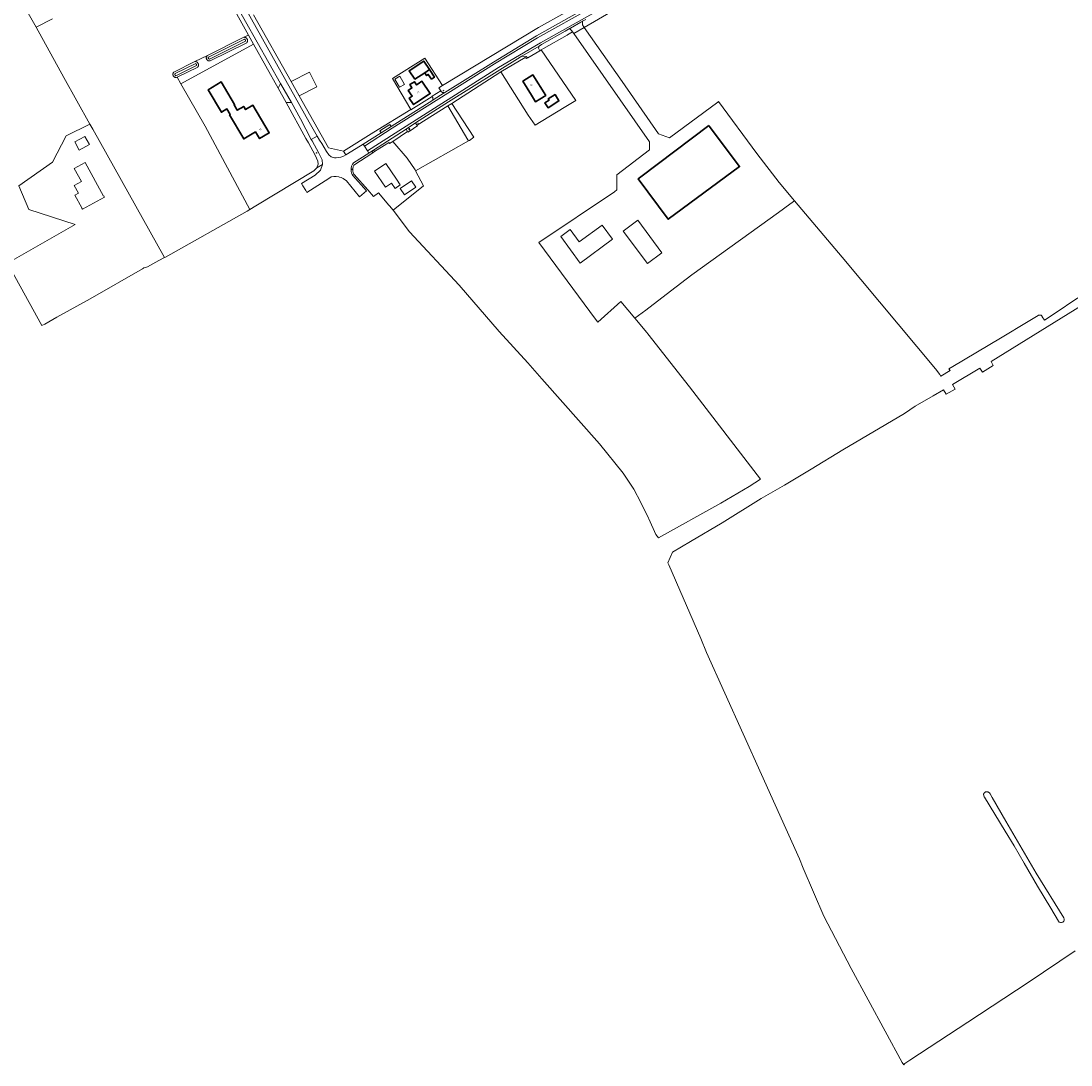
# Model space of a CAD drawing. Extents: x 115983 to 133009, y 544712 to 562000.
# Tile 4 of 46: x 128208 to 128750, y 548280 to 548819. Entities that reach past the tile are written whole.
import ezdxf
from ezdxf.enums import TextEntityAlignment as Align

# ---------------------------------------------------------------- set-up
doc = ezdxf.new("R2010")
doc.units = 0
for name, color, linetype, lineweight in [('BGT ondergrond$0$B-WE-GR-GRAS-GV', 60, 'Continuous', 13), ('BGT ondergrond$0$B-WE-IE-MEUBILAIR-S', 7, 'Continuous', 25), ('BGT ondergrond$0$B-WE-IE-MEUBILAIR_WEGMEUBILAIR_AFVALBAK-S', 7, 'Continuous', 25), ('BGT ondergrond$0$B-WE-OG-BEBOUWING-GV', 7, 'Continuous', 35), ('BGT ondergrond$0$B-WE-OG-BEBOUWING-T18', 10, 'Continuous', 18), ('BGT ondergrond$0$B-WE-OG-BEBOUWING_OVERBOUWING-GV', 7, 'Continuous', 18), ('BGT ondergrond$0$B-WE-OG-TERREIN_ERF-GV', 7, 'Continuous', 18), ('BGT ondergrond$0$B-WE-OG-TERREIN_OEVER-GV', 7, 'Continuous', 18), ('BGT ondergrond$0$B-WE-OG-WATER_SLOOT-GV', 120, 'Continuous', 18), ('BGT ondergrond$0$B-WE-OG-WEG-GV', 7, 'Continuous', 18), ('BGT ondergrond$0$B-WE-VH-GESLOTENVERHARDING_ASFALT-GV', 10, 'Continuous', 18), ('BGT ondergrond$0$B-WE-VH-ONVERHARD_ZAND-GV', 210, 'Continuous', 18), ('BGT ondergrond$0$B-WE-VH-OPENVERHARDING_BETONELEMENT-GV', 90, 'Continuous', 18), ('BGT ondergrond$0$B-WE-VH-OPENVERHARDING_BETONSTRAATSTEEN-GV', 90, 'Continuous', 18), ('BGT ondergrond$0$B-WE-VH-OPENVERHARDING_TEGEL-GV', 90, 'Continuous', 18)]:
    doc.layers.add(name, color=color, linetype=linetype, lineweight=lineweight)
doc.styles.add('BGT ondergrond$0$NLCS-ISO-M100-T18', font='NLCS-ISO.ttf', dxfattribs={"height": 0.18})

# ---------------------------------------------------------------- blocks, each defined once
blk = doc.blocks.new('BGT ondergrond$0$SIE-WEG_AFVALBAK-SO')
h = blk.add_hatch(color=256)
h.dxf.hatch_style = 1
h.paths.add_polyline_path([(-1.5, -1.5), (1.5, -1.5), (1.5, 1.5), (-1.5, 1.5)])
for points in [[(-2, -2), (2, -2), (2, 2), (-2, 2)], [(-1.5, -1.5), (1.5, -1.5), (1.5, 1.5), (-1.5, 1.5)]]:
    blk.add_lwpolyline(points, close=True)
blk = doc.blocks.new('BGT ondergrond$0$SIE-MEUBILAIR_BORD_VERKEER-SO')
blk.add_lwpolyline([(-0.5625, -0.5625), (0.5625, -0.5625), (0.5625, 0.5625), (-0.5625, 0.5625)], close=True)
blk = doc.blocks.new('BGT ondergrond$0$SIE-MEUBILAIR_PAAL_LICHTMAST-SO')
for points in [[(-0.6, 0), (-1, 0)], [(-0.7, 0.7), (-0.4, 0.4)], [(0, 1), (0, 0.6)], [(0.4, 0.4), (0.7, 0.7)], [(1, 0), (0.6, 0)], [(-0.7, -0.7), (-0.4, -0.4)], [(0, -0.6), (0, -1)], [(0.4, -0.4), (0.7, -0.7)]]:
    blk.add_lwpolyline(points)
blk.add_circle((0, 0), 0.5)
blk = doc.blocks.new('BGT ondergrond$0$SIE-MEUBILAIR_PAAL_VERKEERSBORD-SO')
blk.add_circle((0, 0), 0.75)
blk = doc.blocks.new('BGT ondergrond')
at = {"layer": 'BGT ondergrond$0$B-WE-GR-GRAS-GV', "color": 252, "flags": 128}
for points in [[(128211.359, 548824.027), (128216.083, 548815.537), (128224.583, 548819.881)], [(128328.37, 548822.021), (128347.809, 548787.51), (128357.248, 548792.441), (128361.085, 548784.768), (128351.996, 548780.077), (128367.085, 548753.289), (128374.805, 548751.615), (128390.557, 548761.397), (128409.505, 548773.165), (128400.056, 548789.07), (128416.861, 548799.544), (128425.94, 548785.495), (128475.537, 548815.447), (128516.254, 548838.317)], [(128525.388, 548830.879), (128499.108, 548815.496), (128518.681, 548787.541), (128537.515, 548760.61), (128543.051, 548758.39), (128568.01, 548776.87), (128568.408, 548777.164), (128588.204, 548750.452), (128599.831, 548735.405), (128607.752, 548725.98), (128632.261, 548696.815), (128680.442, 548639.222), (128682.655, 548636.329), (128683.124, 548635.715), (128683.239, 548635.518), (128687.989, 548638.34), (128687.432, 548639.267), (128689.459, 548640.376), (128714.089, 548655.008), (128728.236, 548663.74), (128728.242, 548663.744), (128728.248, 548663.748), (128728.254, 548663.751), (128733.421, 548666.796), (128733.506, 548666.841), (128733.596, 548666.878), (128733.688, 548666.905), (128733.783, 548666.924), (128734.369, 548667.01), (128734.456, 548667.019), (128734.544, 548667.02), (128734.631, 548667.014), (128734.717, 548667), (128734.802, 548666.978), (128734.885, 548666.949), (128734.965, 548666.913), (128735.041, 548666.871), (128735.113, 548666.821), (128735.181, 548666.766), (128735.244, 548666.705), (128735.301, 548666.639), (128735.352, 548666.567), (128735.396, 548666.492), (128735.434, 548666.413), (128735.465, 548666.331), (128735.552, 548666.065), (128736.799, 548664.408), (128741.799, 548667.652), (128753.899, 548675.904)], [(128756.128, 548672.058), (128709.141, 548642.972), (128710.253, 548640.966), (128704.691, 548637.509), (128703.366, 548639.564), (128689.225, 548631.194), (128690.621, 548628.71), (128685.901, 548626.127), (128684.606, 548628.423), (128679.236, 548625.314), (128669.906, 548619.913), (128664.398, 548616.271), (128632.598, 548597.435), (128616.275, 548587.449), (128602.434, 548579.137), (128590.528, 548572.253), (128570.335, 548559.857), (128553.96, 548550.207), (128544.733, 548544.682), (128542.354, 548539.207), (128542.748, 548538.173), (128559.238, 548500), (128562.317, 548492.872), (128590.581, 548429.879), (128610.313, 548386.436), (128612.133, 548381.528), (128622.849, 548356.789), (128636.887, 548329.839), (128663.26, 548281.247), (128664.091, 548279.97), (128664.539, 548280.562), (128664.676, 548280.688), (128667.132, 548282.544), (128697.127, 548302.048), (128728.295, 548322.561), (128752.604, 548338.881)], [(128224.583, 548819.881), (128216.083, 548815.537), (128230.522, 548789.589), (128243.941, 548765.542), (128245.342, 548763.032), (128282.389, 548696.651), (128282.88, 548696.927), (128325.023, 548720.659), (128325.031, 548720.664), (128326.422, 548721.447), (128303.477, 548764.551), (128290.853, 548786.319), (128288.881, 548789.72), (128288.638, 548789.599), (128288.49, 548789.586), (128288.342, 548789.586), (128288.194, 548789.6), (128288.048, 548789.626), (128287.906, 548789.665), (128287.767, 548789.717), (128287.633, 548789.78), (128287.505, 548789.856), (128287.385, 548789.942), (128287.273, 548790.039), (128287.17, 548790.145), (128287.076, 548790.26), (128286.994, 548790.383), (128286.922, 548790.513), (128286.862, 548790.648), (128286.815, 548790.789), (128286.78, 548790.933), (128286.758, 548791.079), (128286.749, 548791.227), (128286.753, 548791.375), (128286.771, 548791.522), (128286.801, 548791.667), (128286.844, 548791.809), (128286.9, 548791.946), (128286.968, 548792.078), (128287.047, 548792.203), (128287.136, 548792.321), (128287.236, 548792.431), (128298.143, 548797.829), (128304.573, 548801.011), (128323.441, 548810.35), (128325.786, 548811.511), (128299.742, 548858.442)], [(128743.931, 548354.167), (128739.97, 548360.838), (128733.121, 548372.19), (128733.111, 548372.207), (128726.253, 548384.084), (128721.11, 548393.017), (128716.49, 548400.712), (128705.688, 548418.15), (128705.596, 548418.341), (128705.414, 548418.852), (128705.363, 548419.073), (128705.304, 548419.584), (128705.3, 548419.781), (128705.336, 548419.975)], [(128705.336, 548419.975), (128705.408, 548420.158), (128705.516, 548420.323), (128705.653, 548420.464), (128705.919, 548420.688), (128706.105, 548420.812), (128706.313, 548420.891), (128706.535, 548420.923), (128707.168, 548420.941), (128707.345, 548420.93), (128707.517, 548420.888), (128707.679, 548420.817), (128707.826, 548420.717), (128708.458, 548420.204), (128708.6, 548420.064), (128708.711, 548419.898), (128709.737, 548417.97), (128716.775, 548405.81), (128732.519, 548378.927), (128746.768, 548355.925)]]:
    blk.add_lwpolyline(points, dxfattribs=at)
for points in [[(128532.479, 548561.831), (128536.07, 548553.764), (128536.744, 548552.82), (128537.484, 548552.074), (128569.585, 548569.998), (128584.255, 548578.591), (128590.113, 548582.264), (128553.381, 548629.96), (128532.019, 548657.325), (128531.416, 548658.043), (128525.268, 548665.361), (128517.94, 548674.084), (128506.214, 548663.31), (128504.983, 548664.964), (128475.602, 548704.458), (128514.666, 548730.612), (128515.886, 548731.575), (128515.886, 548739.369), (128532.877, 548752.2), (128532.877, 548756.373), (128493.699, 548812.329), (128493.141, 548813.128), (128490.44, 548811.59), (128490.325, 548811.524), (128478.144, 548804.586), (128476.95, 548803.881), (128494.784, 548777.764), (128488.766, 548774.131), (128473.722, 548765.05), (128470.204, 548770.233), (128455.999, 548792.497), (128430.732, 548776.21), (128442.2, 548758.752), (128439.807, 548757.133), (128439.407, 548756.906), (128412.068, 548741.425), (128416.204, 548733.743), (128400.475, 548721.173), (128408.879, 548709.915), (128434.583, 548682.379), (128455.219, 548658.57), (128469.971, 548642.278), (128477.185, 548634.132), (128506.917, 548600.558), (128519.199, 548585.353), (128524.723, 548577.128), (128528.418, 548570.269), (128532.305, 548562.222)], [(128290.853, 548786.319), (128328.41, 548806.782), (128325.786, 548811.511), (128323.441, 548810.35), (128323.591, 548810.354), (128323.74, 548810.345), (128323.888, 548810.323), (128324.033, 548810.288), (128324.175, 548810.241), (128324.311, 548810.181), (128324.443, 548810.11), (128324.567, 548810.027), (128324.684, 548809.934), (128324.792, 548809.831), (128324.891, 548809.719), (128324.979, 548809.598), (128325.057, 548809.471), (128325.123, 548809.337), (128325.178, 548809.198), (128325.22, 548809.054), (128325.249, 548808.908), (128325.265, 548808.759), (128325.269, 548808.61), (128325.259, 548808.461), (128325.236, 548808.313), (128325.2, 548808.168), (128325.152, 548808.027), (128325.092, 548807.89), (128325.02, 548807.759), (128324.937, 548807.635), (128324.843, 548807.519), (128305.972, 548798.179), (128305.83, 548798.154), (128305.686, 548798.141), (128305.542, 548798.142), (128305.398, 548798.155), (128305.256, 548798.181), (128305.117, 548798.219), (128304.982, 548798.27), (128304.852, 548798.332), (128304.728, 548798.406), (128304.611, 548798.49), (128304.502, 548798.585), (128304.402, 548798.688), (128304.311, 548798.8), (128304.23, 548798.92), (128304.161, 548799.046), (128304.103, 548799.178), (128304.057, 548799.315), (128304.023, 548799.455), (128304.002, 548799.598), (128303.993, 548799.742), (128303.997, 548799.886), (128304.014, 548800.029), (128304.044, 548800.17), (128304.086, 548800.308), (128304.14, 548800.442), (128304.206, 548800.57), (128304.283, 548800.693), (128304.37, 548800.807), (128304.467, 548800.914), (128304.573, 548801.011), (128298.143, 548797.829), (128298.296, 548797.829), (128298.449, 548797.815), (128298.6, 548797.788), (128298.748, 548797.747), (128298.891, 548797.694), (128299.03, 548797.627), (128299.162, 548797.549), (128299.286, 548797.46), (128299.402, 548797.36), (128299.509, 548797.25), (128299.606, 548797.131), (128299.691, 548797.004), (128299.765, 548796.869), (128299.827, 548796.729), (128299.876, 548796.584), (128299.912, 548796.435), (128299.935, 548796.283), (128299.944, 548796.13), (128299.94, 548795.977), (128299.922, 548795.825), (128299.891, 548795.675), (128299.846, 548795.528), (128299.789, 548795.386), (128299.719, 548795.249), (128299.637, 548795.12), (128299.544, 548794.997), (128288.881, 548789.72)], [(128439.407, 548756.906), (128439.807, 548757.133), (128442.2, 548758.752), (128430.732, 548776.21), (128428.715, 548774.947), (128439.016, 548757.489)]]:
    blk.add_lwpolyline(points, close=True, dxfattribs=at)
at = {"layer": 'BGT ondergrond$0$B-WE-GR-GRAS-GV', "color": 252}
blk.add_lwpolyline([(128746.768, 548355.925, -0.9670026), (128743.931, 548354.167)], format="xyb", dxfattribs=at)
at = {"layer": 'BGT ondergrond$0$B-WE-OG-BEBOUWING-GV', "color": 252, "flags": 128}
for points in [[(128411.631, 548788.669), (128416.765, 548792.07), (128419.162, 548793.658), (128416.241, 548798.069), (128408.709, 548793.079)], [(128420.186, 548788.734), (128421.741, 548789.763), (128419.162, 548793.658), (128416.765, 548792.07), (128417.726, 548790.62), (128418.567, 548791.178)], [(128479.22, 548780.25), (128472.64, 548790.95), (128467.43, 548787.78), (128471.86, 548780.57), (128474.021, 548777.054), (128476.2, 548778.39)], [(128329.476, 548761.559), (128331.525, 548758.082), (128336.5, 548761.015), (128328.067, 548775.318), (128324.248, 548773.066), (128323.31, 548774.658), (128319.938, 548772.669), (128318.297, 548775.452), (128318.627, 548775.647), (128311.744, 548787.32), (128304.958, 548783.319), (128311.816, 548771.687), (128314.672, 548773.371), (128316.318, 548770.58), (128315.98, 548770.381), (128323.321, 548757.93)], [(128412.59, 548776.66), (128419.61, 548781.32), (128415.32, 548787.67), (128413.46, 548786.421), (128412.547, 548785.806), (128411.472, 548787.44), (128409.004, 548785.924), (128410.159, 548784.215), (128408.29, 548782.96), (128410.299, 548780.016), (128408.749, 548778.986), (128410.995, 548775.601)], [(128484.034, 548780.763), (128480.533, 548778.568), (128480.945, 548777.909), (128478.842, 548776.591), (128480.471, 548773.993), (128486.075, 548777.507)], [(128563.38, 548764.847), (128528.294, 548738.313), (128526.996, 548737.331), (128542.451, 548716.436), (128579.329, 548743.605), (128563.615, 548764.534)]]:
    blk.add_lwpolyline(points, close=True, dxfattribs=at)
at = {"layer": 'BGT ondergrond$0$B-WE-OG-BEBOUWING_OVERBOUWING-GV', "color": 252, "flags": 128}
blk.add_lwpolyline([(128403.94, 548790.3), (128401.362, 548788.809), (128403.801, 548784.591), (128406.379, 548786.082)], close=True, dxfattribs=at)
at = {"layer": 'BGT ondergrond$0$B-WE-OG-TERREIN_ERF-GV', "color": 252, "flags": 128}
for points in [[(128607.752, 548725.98), (128599.831, 548735.405), (128588.204, 548750.452), (128568.408, 548777.164), (128568.01, 548776.87), (128543.051, 548758.39), (128537.515, 548760.61), (128518.681, 548787.541), (128499.108, 548815.496), (128493.699, 548812.329), (128532.877, 548756.373), (128532.877, 548752.2), (128515.886, 548739.369), (128515.886, 548731.575), (128514.666, 548730.612), (128475.602, 548704.458), (128504.983, 548664.964), (128506.214, 548663.31), (128517.94, 548674.084), (128525.268, 548665.361), (128530.85, 548669.611), (128543.702, 548679.398), (128554.695, 548687.769), (128599.385, 548719.954), (128605.325, 548724.231)], [(128290.853, 548786.319), (128303.477, 548764.551), (128326.422, 548721.447), (128329.535, 548723.334), (128359.484, 548741.488), (128361.142, 548743.043), (128361.793, 548744.949), (128361.653, 548746.491), (128360.19, 548749.577), (128356.674, 548755.836), (128355.461, 548758.177), (128345.181, 548776.649), (128341.015, 548784.133), (128328.41, 548806.782)], [(128476.95, 548803.881), (128476.22, 548803.449), (128470.06, 548799.806), (128469.276, 548799.342), (128468.652, 548799.86), (128455.999, 548792.497), (128470.204, 548770.233), (128473.722, 548765.05), (128488.766, 548774.131), (128494.784, 548777.764)], [(128425.044, 548782.757), (128424.042, 548784.349), (128425.94, 548785.495), (128416.861, 548799.544), (128400.056, 548789.07), (128409.505, 548773.165), (128409.665, 548772.897), (128420.541, 548779.87), (128420.598, 548779.906)], [(128420.186, 548788.734), (128418.567, 548791.178), (128417.726, 548790.62), (128416.765, 548792.07), (128411.631, 548788.669), (128408.709, 548793.079), (128416.241, 548798.069), (128419.162, 548793.658), (128421.741, 548789.763)], [(128471.86, 548780.57), (128467.43, 548787.78), (128472.64, 548790.95), (128479.22, 548780.25), (128476.2, 548778.39), (128474.021, 548777.054)], [(128329.476, 548761.559), (128323.321, 548757.93), (128315.98, 548770.381), (128316.318, 548770.58), (128314.672, 548773.371), (128311.816, 548771.687), (128304.958, 548783.319), (128311.744, 548787.32), (128318.627, 548775.647), (128318.297, 548775.452), (128319.938, 548772.669), (128323.31, 548774.658), (128324.248, 548773.066), (128328.067, 548775.318), (128336.5, 548761.015), (128331.525, 548758.082)], [(128412.59, 548776.66), (128410.995, 548775.601), (128408.749, 548778.986), (128410.299, 548780.016), (128408.29, 548782.96), (128410.159, 548784.215), (128409.004, 548785.924), (128411.472, 548787.44), (128412.547, 548785.806), (128413.46, 548786.421), (128415.32, 548787.67), (128419.61, 548781.32)], [(128484.034, 548780.763), (128486.075, 548777.507), (128480.471, 548773.993), (128478.842, 548776.591), (128480.945, 548777.909), (128480.533, 548778.568)], [(128542.451, 548716.436), (128526.996, 548737.331), (128528.294, 548738.313), (128563.38, 548764.847), (128563.615, 548764.534), (128579.329, 548743.605)], [(128238.416, 548752.17), (128236.136, 548756.425), (128241.345, 548759.216), (128243.625, 548754.961)], [(128379.613, 548742.533), (128379.616, 548742.394), (128379.64, 548741.38), (128379.814, 548740.495), (128380.02, 548739.942), (128380.344, 548739.521), (128387.377, 548731.582), (128390.364, 548728.211), (128392.877, 548730.004), (128398.277, 548723.78), (128398.62, 548723.373), (128400.475, 548721.173), (128416.204, 548733.743), (128412.068, 548741.425), (128411.798, 548741.927), (128407.615, 548747.923), (128400.258, 548756.613), (128398.604, 548755.493), (128398.185, 548756.136), (128397.119, 548755.441), (128390.914, 548751.39), (128389.935, 548750.75), (128380.111, 548744.336), (128379.814, 548743.68)], [(128239.714, 548722.256), (128239.811, 548722.309), (128236.202, 548728.941), (128237.959, 548729.897), (128235.808, 548733.849), (128239.506, 548735.862), (128235.826, 548742.625), (128241.535, 548745.732), (128250.942, 548728.444), (128251.041, 548728.497), (128251.391, 548727.84), (128240.068, 548721.606)], [(128390.88, 548741.24), (128396.68, 548745.2), (128402.212, 548737.084), (128404.153, 548734.236), (128401.428, 548732.377), (128399.603, 548735.053), (128396.53, 548732.96)], [(128412.141, 548732.965), (128406.375, 548729.033), (128404.121, 548732.337), (128409.887, 548736.27)], [(128531.696, 548693.584), (128519.145, 548710.296), (128526.833, 548716.012), (128539.223, 548699.18)], [(128508.337, 548713.464), (128513.716, 548706.161), (128497.032, 548693.874), (128486.951, 548707.562), (128491.863, 548711.179), (128496.565, 548704.794)]]:
    blk.add_lwpolyline(points, close=True, dxfattribs=at)
for points in [[(128271.879, 548691.371), (128273.689, 548691.875), (128279.54, 548695.087), (128282.389, 548696.651), (128245.342, 548763.032), (128243.941, 548765.542), (128231.723, 548759.562), (128224.561, 548745.923), (128207.165, 548733.703), (128212.341, 548721.483), (128236.356, 548713.707), (128201.434, 548693.718), (128219.125, 548661.554), (128220.686, 548662.376), (128226.738, 548665.89)], [(128226.738, 548665.89), (128226.903, 548665.986), (128244.051, 548675.379), (128271.071, 548690.942), (128271.648, 548691.274)]]:
    blk.add_lwpolyline(points, dxfattribs=at)
at = {"layer": 'BGT ondergrond$0$B-WE-OG-TERREIN_ERF-GV', "color": 252}
blk.add_lwpolyline([(128271.648, 548691.274, -0.0660192), (128271.879, 548691.371)], format="xyb", dxfattribs=at)
at = {"layer": 'BGT ondergrond$0$B-WE-OG-TERREIN_OEVER-GV', "color": 252, "flags": 128}
for points in [[(128304.573, 548801.011), (128304.467, 548800.914), (128304.37, 548800.807), (128304.283, 548800.693), (128304.206, 548800.57), (128304.14, 548800.442), (128304.086, 548800.308), (128304.044, 548800.17), (128304.014, 548800.029), (128303.997, 548799.886), (128303.993, 548799.742), (128304.002, 548799.598), (128304.023, 548799.455), (128304.057, 548799.315), (128304.103, 548799.178), (128304.161, 548799.046), (128304.23, 548798.92), (128304.311, 548798.8), (128304.402, 548798.688), (128304.502, 548798.585), (128304.611, 548798.49), (128304.728, 548798.406), (128304.852, 548798.332), (128304.982, 548798.27), (128305.117, 548798.219), (128305.256, 548798.181), (128305.398, 548798.155), (128305.542, 548798.142), (128305.686, 548798.141), (128305.83, 548798.154), (128305.972, 548798.179), (128324.843, 548807.519), (128324.937, 548807.635), (128325.02, 548807.759), (128325.092, 548807.89), (128325.152, 548808.027), (128325.2, 548808.168), (128325.236, 548808.313), (128325.259, 548808.461), (128325.269, 548808.61), (128325.265, 548808.759), (128325.249, 548808.908), (128325.22, 548809.054), (128325.178, 548809.198), (128325.123, 548809.337), (128325.057, 548809.471), (128324.979, 548809.598), (128324.891, 548809.719), (128324.792, 548809.831), (128324.684, 548809.934), (128324.567, 548810.027), (128324.443, 548810.11), (128324.311, 548810.181), (128324.175, 548810.241), (128324.033, 548810.288), (128323.888, 548810.323), (128323.74, 548810.345), (128323.591, 548810.354), (128323.441, 548810.35)], [(128324.24, 548808.45), (128324.219, 548808.389), (128324.194, 548808.332), (128324.18, 548808.307), (128305.666, 548799.143), (128305.644, 548799.141), (128305.591, 548799.142), (128305.533, 548799.147), (128305.478, 548799.157), (128305.426, 548799.171), (128305.375, 548799.191), (128305.324, 548799.215), (128305.277, 548799.243), (128305.232, 548799.275), (128305.19, 548799.311), (128305.15, 548799.353), (128305.115, 548799.396), (128305.085, 548799.441), (128305.059, 548799.488), (128305.037, 548799.539), (128305.019, 548799.593), (128305.006, 548799.646), (128304.997, 548799.702), (128304.994, 548799.759), (128304.995, 548799.813), (128305.002, 548799.866), (128305.059, 548800.136), (128323.695, 548809.36), (128323.872, 548809.282), (128323.927, 548809.252), (128323.977, 548809.219), (128324.026, 548809.179), (128324.071, 548809.137), (128324.11, 548809.092), (128324.147, 548809.041), (128324.18, 548808.987), (128324.208, 548808.931), (128324.231, 548808.873), (128324.248, 548808.816), (128324.259, 548808.757), (128324.266, 548808.692), (128324.268, 548808.63), (128324.264, 548808.571), (128324.255, 548808.511)], [(128298.143, 548797.829), (128287.236, 548792.431), (128287.136, 548792.321), (128287.047, 548792.203), (128286.968, 548792.078), (128286.9, 548791.946), (128286.844, 548791.809), (128286.801, 548791.667), (128286.771, 548791.522), (128286.753, 548791.375), (128286.749, 548791.227), (128286.758, 548791.079), (128286.78, 548790.933), (128286.815, 548790.789), (128286.862, 548790.648), (128286.922, 548790.513), (128286.994, 548790.383), (128287.076, 548790.26), (128287.17, 548790.145), (128287.273, 548790.039), (128287.385, 548789.942), (128287.505, 548789.856), (128287.633, 548789.78), (128287.767, 548789.717), (128287.906, 548789.665), (128288.048, 548789.626), (128288.194, 548789.6), (128288.342, 548789.586), (128288.49, 548789.586), (128288.638, 548789.599), (128288.881, 548789.72), (128299.544, 548794.997), (128299.637, 548795.12), (128299.719, 548795.249), (128299.789, 548795.386), (128299.846, 548795.528), (128299.891, 548795.675), (128299.922, 548795.825), (128299.94, 548795.977), (128299.944, 548796.13), (128299.935, 548796.283), (128299.912, 548796.435), (128299.876, 548796.584), (128299.827, 548796.729), (128299.765, 548796.869), (128299.691, 548797.004), (128299.606, 548797.131), (128299.509, 548797.25), (128299.402, 548797.36), (128299.286, 548797.46), (128299.162, 548797.549), (128299.03, 548797.627), (128298.891, 548797.694), (128298.748, 548797.747), (128298.6, 548797.788), (128298.449, 548797.815), (128298.296, 548797.829)], [(128298.934, 548795.985), (128298.921, 548795.923), (128298.902, 548795.861), (128298.878, 548795.801), (128298.866, 548795.777), (128288.274, 548790.535), (128288.005, 548790.728), (128287.96, 548790.767), (128287.917, 548790.811), (128287.881, 548790.855), (128287.849, 548790.903), (128287.818, 548790.959), (128287.795, 548791.01), (128287.777, 548791.066), (128287.762, 548791.126), (128287.753, 548791.184), (128287.75, 548791.244), (128287.751, 548791.301), (128287.759, 548791.36), (128287.771, 548791.42), (128287.787, 548791.474), (128287.809, 548791.527), (128287.837, 548791.581), (128287.866, 548791.627), (128298.509, 548796.894), (128298.801, 548796.536), (128298.835, 548796.485), (128298.868, 548796.425), (128298.894, 548796.366), (128298.914, 548796.306), (128298.93, 548796.242), (128298.939, 548796.179), (128298.943, 548796.114), (128298.942, 548796.049)]]:
    blk.add_lwpolyline(points, close=True, dxfattribs=at)
at = {"layer": 'BGT ondergrond$0$B-WE-OG-WATER_SLOOT-GV', "color": 252, "flags": 128}
for points in [[(128324.24, 548808.45), (128324.255, 548808.511), (128324.264, 548808.571), (128324.268, 548808.63), (128324.266, 548808.692), (128324.259, 548808.757), (128324.248, 548808.816), (128324.231, 548808.873), (128324.208, 548808.931), (128324.18, 548808.987), (128324.147, 548809.041), (128324.11, 548809.092), (128324.071, 548809.137), (128324.026, 548809.179), (128323.977, 548809.219), (128323.927, 548809.252), (128323.872, 548809.282), (128323.695, 548809.36), (128305.059, 548800.136), (128305.002, 548799.866), (128304.995, 548799.813), (128304.994, 548799.759), (128304.997, 548799.702), (128305.006, 548799.646), (128305.019, 548799.593), (128305.037, 548799.539), (128305.059, 548799.488), (128305.085, 548799.441), (128305.115, 548799.396), (128305.15, 548799.353), (128305.19, 548799.311), (128305.232, 548799.275), (128305.277, 548799.243), (128305.324, 548799.215), (128305.375, 548799.191), (128305.426, 548799.171), (128305.478, 548799.157), (128305.533, 548799.147), (128305.591, 548799.142), (128305.644, 548799.141), (128305.666, 548799.143), (128324.18, 548808.307), (128324.194, 548808.332), (128324.219, 548808.389)], [(128298.934, 548795.985), (128298.942, 548796.049), (128298.943, 548796.114), (128298.939, 548796.179), (128298.93, 548796.242), (128298.914, 548796.306), (128298.894, 548796.366), (128298.868, 548796.425), (128298.835, 548796.485), (128298.801, 548796.536), (128298.509, 548796.894), (128287.866, 548791.627), (128287.837, 548791.581), (128287.809, 548791.527), (128287.787, 548791.474), (128287.771, 548791.42), (128287.759, 548791.36), (128287.751, 548791.301), (128287.75, 548791.244), (128287.753, 548791.184), (128287.762, 548791.126), (128287.777, 548791.066), (128287.795, 548791.01), (128287.818, 548790.959), (128287.849, 548790.903), (128287.881, 548790.855), (128287.917, 548790.811), (128287.96, 548790.767), (128288.005, 548790.728), (128288.274, 548790.535), (128298.866, 548795.777), (128298.878, 548795.801), (128298.902, 548795.861), (128298.921, 548795.923)]]:
    blk.add_lwpolyline(points, close=True, dxfattribs=at)
at = {"layer": 'BGT ondergrond$0$B-WE-OG-WEG-GV', "color": 252, "flags": 128}
for points in [[(128516.254, 548838.317), (128475.537, 548815.447), (128425.94, 548785.495), (128424.042, 548784.349), (128425.044, 548782.757), (128425.212, 548782.49), (128425.314, 548782.368), (128425.426, 548782.256), (128425.548, 548782.153), (128425.678, 548782.061), (128425.815, 548781.981), (128425.959, 548781.912), (128426.108, 548781.857), (128426.262, 548781.814), (128426.418, 548781.785), (128426.577, 548781.77), (128426.736, 548781.768), (128426.895, 548781.78), (128427.052, 548781.805), (128427.206, 548781.844), (128452.233, 548797.598), (128474.426, 548811.037), (128502.774, 548826.906)], [(128368.477, 548748.646), (128370.256, 548748.126), (128371.011, 548748.093), (128372.491, 548748.299), (128373.488, 548748.506), (128374.788, 548749.015), (128376.006, 548749.682), (128374.805, 548751.615), (128367.085, 548753.289), (128351.996, 548780.077), (128347.809, 548787.51), (128328.37, 548822.021)], [(128259.065, 548941.892), (128357.071, 548766.598), (128361.285, 548759.273), (128362.411, 548757.316), (128363.558, 548755.634), (128366.133, 548751.433), (128367.304, 548749.707), (128368.477, 548748.646)], [(128499.877, 548819.591), (128498.297, 548818.691), (128498.143, 548816.875), (128499.108, 548815.496), (128525.388, 548830.879)]]:
    blk.add_lwpolyline(points, dxfattribs=at)
for points in [[(128263.624, 548923.41), (128263.717, 548923.243), (128297.719, 548862.087), (128299.742, 548858.442), (128325.786, 548811.511), (128328.41, 548806.782), (128341.015, 548784.133), (128342.362, 548786.482), (128324.229, 548818.522), (128266.059, 548922.643), (128265.881, 548922.806), (128265.689, 548922.952), (128265.486, 548923.082), (128265.272, 548923.193), (128265.049, 548923.285), (128264.819, 548923.357), (128264.584, 548923.41), (128264.345, 548923.441), (128264.104, 548923.452), (128263.863, 548923.441)], [(128493.141, 548813.128), (128492.723, 548813.724), (128491.495, 548814.817), (128490.974, 548814.521), (128489.195, 548813.508), (128476.998, 548806.561), (128475.788, 548805.846), (128475.513, 548804.678), (128476.22, 548803.449), (128476.95, 548803.881), (128478.144, 548804.586), (128490.325, 548811.524), (128490.44, 548811.59)], [(128466.918, 548800.6), (128466.008, 548800.062), (128429.046, 548777.122), (128412.066, 548766.169), (128412.553, 548765.434), (128412.837, 548765.006), (128428.715, 548774.947), (128430.732, 548776.21), (128455.999, 548792.497), (128468.652, 548799.86), (128469.276, 548799.342), (128470.06, 548799.806), (128469.188, 548800.53)], [(128399.358, 548764.314), (128420.876, 548777.859), (128420.934, 548778.038), (128420.976, 548778.221), (128421.002, 548778.407), (128421.012, 548778.595), (128421.006, 548778.783), (128420.985, 548778.969), (128420.947, 548779.153), (128420.894, 548779.333), (128420.825, 548779.508), (128420.742, 548779.677), (128420.598, 548779.906), (128420.541, 548779.87), (128409.665, 548772.897), (128409.505, 548773.165), (128390.557, 548761.397), (128374.805, 548751.615), (128376.006, 548749.682), (128376.824, 548750.13), (128384.981, 548755.265), (128394.241, 548761.094), (128393.568, 548762.15), (128398.665, 548765.4)], [(128363.986, 548744.687), (128363.77, 548747.069), (128362.11, 548750.57), (128358.575, 548756.862), (128358.164, 548757.656), (128352.618, 548768.36), (128347.93, 548776.644), (128345.181, 548776.649), (128355.461, 548758.177), (128356.674, 548755.836), (128360.19, 548749.577), (128361.653, 548746.491), (128361.793, 548744.949), (128361.142, 548743.043)], [(128407.131, 548762.987), (128390.396, 548752.192), (128390.914, 548751.39), (128397.119, 548755.441), (128398.185, 548756.136), (128398.604, 548755.493), (128400.258, 548756.613), (128407.876, 548761.773)], [(128389.935, 548750.75), (128389.414, 548751.559), (128387.972, 548750.629), (128380.004, 548745.489), (128379.601, 548745.06), (128379.505, 548744.958), (128379.035, 548743.92), (128378.803, 548742.594), (128378.819, 548741.908), (128379.616, 548742.394), (128379.613, 548742.533), (128379.814, 548743.68), (128380.111, 548744.336)]]:
    blk.add_lwpolyline(points, close=True, dxfattribs=at)
at = {"layer": 'BGT ondergrond$0$B-WE-VH-GESLOTENVERHARDING_ASFALT-GV', "color": 252, "flags": 128}
for points in [[(128266.059, 548922.643), (128324.229, 548818.522), (128342.362, 548786.482), (128347.93, 548776.644), (128352.618, 548768.36), (128358.164, 548757.656), (128361.285, 548759.273), (128357.071, 548766.598), (128259.065, 548941.892)], [(128504.801, 548823.381), (128476.473, 548807.523), (128454.903, 548794.801), (128401.524, 548760.873), (128387.287, 548751.69), (128387.972, 548750.629), (128389.414, 548751.559), (128389.492, 548751.609), (128390.285, 548752.121), (128390.396, 548752.192), (128407.131, 548762.987), (128412.066, 548766.169), (128429.046, 548777.122), (128466.008, 548800.062), (128466.918, 548800.6), (128475.788, 548805.846), (128476.998, 548806.561), (128489.195, 548813.508), (128490.974, 548814.521), (128491.495, 548814.817), (128492.016, 548815.114), (128497.278, 548818.11), (128498.11, 548818.584), (128498.297, 548818.691), (128499.877, 548819.591)]]:
    blk.add_lwpolyline(points, dxfattribs=at)
for points in [[(128420.876, 548777.859), (128399.358, 548764.314), (128394.241, 548761.094), (128384.981, 548755.265), (128385.674, 548754.19), (128399.939, 548763.391), (128452.806, 548796.67), (128474.975, 548810.095), (128503.318, 548825.961), (128529.68, 548841.531), (128561.559, 548861.701), (128583.267, 548875.993), (128686.431, 548948.712), (128685.803, 548949.603), (128582.653, 548876.894), (128560.968, 548862.617), (128529.111, 548842.461), (128502.774, 548826.906), (128474.426, 548811.037), (128452.233, 548797.598), (128427.206, 548781.844), (128426.345, 548781.302), (128421.663, 548778.354)], [(128529.68, 548841.531), (128503.318, 548825.961), (128474.975, 548810.095), (128452.806, 548796.67), (128399.939, 548763.391), (128385.674, 548754.19), (128387.287, 548751.69), (128401.524, 548760.873), (128454.903, 548794.801), (128476.473, 548807.523), (128504.801, 548823.381), (128531.232, 548838.992), (128563.173, 548859.201), (128584.634, 548873.887), (128688.127, 548946.306), (128686.431, 548948.712), (128583.267, 548875.993), (128561.559, 548861.701)], [(128361.285, 548759.273), (128358.164, 548757.656), (128358.575, 548756.862), (128362.11, 548750.57), (128363.77, 548747.069), (128363.986, 548744.687), (128363.012, 548741.835), (128360.125, 548739.128), (128353.114, 548734.892), (128353.859, 548733.706), (128355.366, 548731.305), (128355.976, 548730.335), (128367.184, 548737.448), (128368.44, 548738.278), (128369.763, 548738.537), (128371.086, 548738.552), (128372.448, 548738.364), (128372.827, 548738.257), (128373.688, 548738.014), (128374.626, 548737.527), (128376.385, 548736.349), (128383.131, 548728.077), (128386.772, 548731.046), (128379.721, 548739.006), (128379.305, 548739.545), (128379.033, 548740.275), (128378.834, 548741.292), (128378.819, 548741.908), (128378.803, 548742.594), (128379.035, 548743.92), (128379.505, 548744.958), (128379.601, 548745.06), (128380.004, 548745.489), (128387.972, 548750.629), (128387.287, 548751.69), (128385.674, 548754.19), (128384.981, 548755.265), (128376.824, 548750.13), (128376.006, 548749.682), (128374.788, 548749.015), (128373.488, 548748.506), (128372.491, 548748.299), (128371.011, 548748.093), (128370.256, 548748.126), (128368.477, 548748.646), (128367.304, 548749.707), (128366.133, 548751.433), (128363.558, 548755.634), (128362.411, 548757.316)]]:
    blk.add_lwpolyline(points, close=True, dxfattribs=at)
at = {"layer": 'BGT ondergrond$0$B-WE-VH-ONVERHARD_ZAND-GV', "color": 252, "flags": 128}
blk.add_lwpolyline([(128439.407, 548756.906), (128439.016, 548757.489), (128428.715, 548774.947), (128412.837, 548765.006), (128413.057, 548764.675), (128412.232, 548764.127), (128409.698, 548762.445), (128408.11, 548761.391), (128407.876, 548761.773), (128400.258, 548756.613), (128407.615, 548747.923), (128411.798, 548741.927), (128412.068, 548741.425)], close=True, dxfattribs=at)
at = {"layer": 'BGT ondergrond$0$B-WE-VH-OPENVERHARDING_BETONELEMENT-GV', "color": 252, "flags": 128}
for points in [[(128493.141, 548813.128), (128493.699, 548812.329), (128499.108, 548815.496), (128498.143, 548816.875), (128498.297, 548818.691), (128498.11, 548818.584), (128497.278, 548818.11), (128492.016, 548815.114), (128491.495, 548814.817), (128492.723, 548813.724)], [(128476.22, 548803.449), (128475.513, 548804.678), (128475.788, 548805.846), (128466.918, 548800.6), (128469.188, 548800.53), (128470.06, 548799.806)], [(128351.996, 548780.077), (128361.085, 548784.768), (128357.248, 548792.441), (128347.809, 548787.51)]]:
    blk.add_lwpolyline(points, close=True, dxfattribs=at)
at = {"layer": 'BGT ondergrond$0$B-WE-VH-OPENVERHARDING_BETONSTRAATSTEEN-GV', "color": 252, "flags": 128}
for points in [[(128345.181, 548776.649), (128347.93, 548776.644), (128342.362, 548786.482), (128341.015, 548784.133)], [(128427.206, 548781.844), (128427.052, 548781.805), (128426.895, 548781.78), (128426.736, 548781.768), (128426.577, 548781.77), (128426.418, 548781.785), (128426.262, 548781.814), (128426.108, 548781.857), (128425.959, 548781.912), (128425.815, 548781.981), (128425.678, 548782.061), (128425.548, 548782.153), (128425.426, 548782.256), (128425.314, 548782.368), (128425.212, 548782.49), (128425.044, 548782.757), (128420.598, 548779.906), (128420.742, 548779.677), (128420.825, 548779.508), (128420.894, 548779.333), (128420.947, 548779.153), (128420.985, 548778.969), (128421.006, 548778.783), (128421.012, 548778.595), (128421.002, 548778.407), (128420.976, 548778.221), (128420.934, 548778.038), (128420.876, 548777.859), (128421.663, 548778.354), (128426.345, 548781.302)]]:
    blk.add_lwpolyline(points, close=True, dxfattribs=at)
at = {"layer": 'BGT ondergrond$0$B-WE-VH-OPENVERHARDING_TEGEL-GV', "color": 252, "flags": 128}
for points in [[(128399.358, 548764.314), (128398.665, 548765.4), (128393.568, 548762.15), (128394.241, 548761.094)], [(128407.131, 548762.987), (128407.876, 548761.773), (128408.11, 548761.391), (128409.698, 548762.445), (128412.232, 548764.127), (128413.057, 548764.675), (128412.837, 548765.006), (128412.553, 548765.434), (128412.066, 548766.169)], [(128390.396, 548752.192), (128390.285, 548752.121), (128389.492, 548751.609), (128389.414, 548751.559), (128389.935, 548750.75), (128390.914, 548751.39)]]:
    blk.add_lwpolyline(points, close=True, dxfattribs=at)
at = {"layer": 'BGT ondergrond$0$B-WE-IE-MEUBILAIR-S', "color": 252, "xscale": 0.1, "yscale": 0.1, "zscale": 0.1}
for name, p in [('BGT ondergrond$0$SIE-MEUBILAIR_PAAL_LICHTMAST-SO', (128426.49, 548782.94)), ('BGT ondergrond$0$SIE-MEUBILAIR_PAAL_VERKEERSBORD-SO', (128395.675, 548764.539)), ('BGT ondergrond$0$SIE-MEUBILAIR_BORD_VERKEER-SO', (128395.675, 548764.539)), ('BGT ondergrond$0$SIE-MEUBILAIR_PAAL_VERKEERSBORD-SO', (128413.317, 548765.853)), ('BGT ondergrond$0$SIE-MEUBILAIR_BORD_VERKEER-SO', (128413.317, 548765.853)), ('BGT ondergrond$0$SIE-MEUBILAIR_PAAL_VERKEERSBORD-SO', (128360.855, 548750.711)), ('BGT ondergrond$0$SIE-MEUBILAIR_BORD_VERKEER-SO', (128360.855, 548750.711)), ('BGT ondergrond$0$SIE-MEUBILAIR_BORD_VERKEER-SO', (128360.855, 548750.711))]:
    blk.add_blockref(name, p, dxfattribs=at)
at = {"layer": 'BGT ondergrond$0$B-WE-IE-MEUBILAIR_WEGMEUBILAIR_AFVALBAK-S', "color": 252, "xscale": 0.1, "yscale": 0.1, "zscale": 0.1}
blk.add_blockref('BGT ondergrond$0$SIE-WEG_AFVALBAK-SO', (128408.8, 548762.9), dxfattribs=at)
at = {"layer": 'BGT ondergrond$0$B-WE-OG-BEBOUWING-T18', "color": 252, "style": 'BGT ondergrond$0$NLCS-ISO-M100-T18'}
for s, rotation, p in [('41', 31.6, (128471.837, 548785.779)), ('62', 34, (128413.426, 548781.97)), ('60', 30.5, (128331.754, 548762.86))]:
    blk.add_text(s, height=0.88, rotation=rotation, dxfattribs=at).set_placement(p, align=Align.MIDDLE)

msp = doc.modelspace()

# ---------------------------------------------------------------- block references
msp.add_blockref('BGT ondergrond', (0, 0))

doc.saveas('drawing.dxf')
